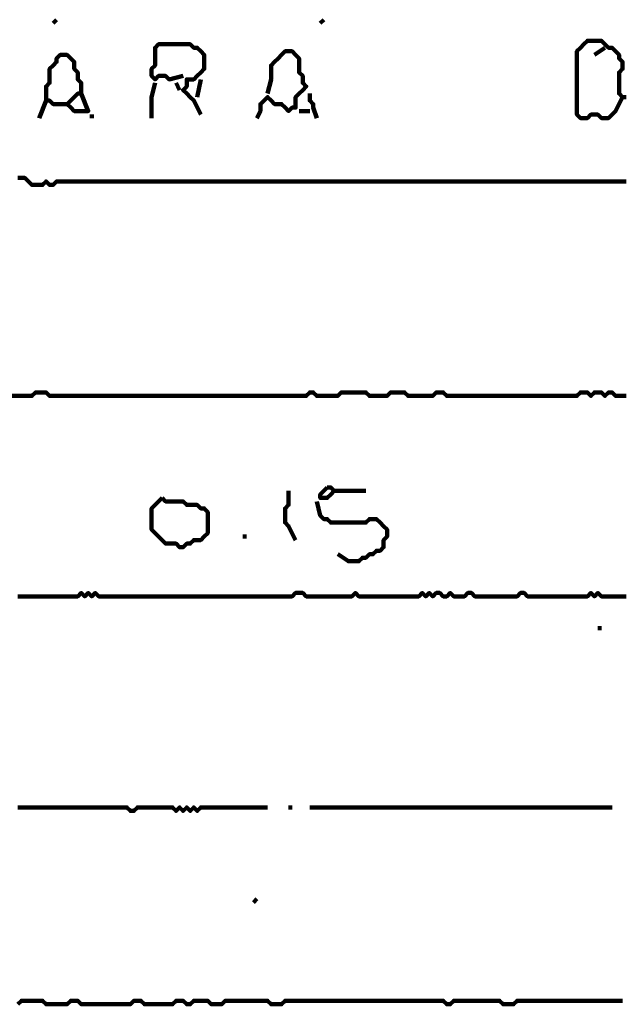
# Model space of a CAD drawing. Header units: metres. Extents: x 1959 to 4131, y 3282 to 4313.
# Tile 179 of 256: x 2402.61 to 2404.2, y 4291.87 to 4294.45. Entities that reach past the tile are written whole.
import ezdxf

# ---------------------------------------------------------------- set-up
doc = ezdxf.new("R2010")
doc.units = ezdxf.units.M
doc.layers.add('P', color=250, linetype='Continuous', lineweight=100)

msp = doc.modelspace()

# ---------------------------------------------------------------- linework, layer by layer
at = {"layer": 'P', "color": 0, "linetype": 'Continuous'}
for points in [[(2402.706, 4294.4534), (2402.6968, 4294.4441)], [(2403.4076, 4294.4534), (2403.3983, 4294.4441)], [(2404.1922, 4294.2503), (2404.1737, 4294.2134), (2404.1645, 4294.2041), (2404.1553, 4294.1949), (2404.146, 4294.1949), (2404.1368, 4294.1949), (2404.1276, 4294.2041), (2404.1183, 4294.2041), (2404.1091, 4294.2041), (2404.0999, 4294.1949), (2404.0907, 4294.1949), (2404.0814, 4294.1949), (2404.0722, 4294.2041), (2404.0722, 4294.2134), (2404.0722, 4294.2226), (2404.0722, 4294.2318), (2404.0722, 4294.241), (2404.0722, 4294.2503), (2404.0722, 4294.2595), (2404.0722, 4294.2687), (2404.0722, 4294.278), (2404.0722, 4294.2872), (2404.0722, 4294.2964), (2404.0722, 4294.3057), (2404.0722, 4294.3149), (2404.0722, 4294.3241), (2404.0722, 4294.3334), (2404.0722, 4294.3426), (2404.0722, 4294.3518), (2404.0722, 4294.361), (2404.0722, 4294.3703), (2404.0814, 4294.3795), (2404.0907, 4294.3887), (2404.0999, 4294.398), (2404.1091, 4294.398), (2404.1183, 4294.398), (2404.1276, 4294.398), (2404.1368, 4294.398), (2404.146, 4294.3887), (2404.1553, 4294.3795), (2404.1645, 4294.3795), (2404.1737, 4294.3703), (2404.183, 4294.361), (2404.183, 4294.3518), (2404.1922, 4294.3426), (2404.1922, 4294.3334), (2404.1922, 4294.3241), (2404.183, 4294.3149), (2404.183, 4294.3057), (2404.183, 4294.2964), (2404.183, 4294.2872), (2404.183, 4294.278), (2404.183, 4294.2687), (2404.183, 4294.2595), (2404.1922, 4294.2503), (2404.2014, 4294.2503)], [(2403.0383, 4294.3057), (2403.0014, 4294.2964), (2402.9922, 4294.3057), (2402.983, 4294.3057), (2402.9737, 4294.3057), (2402.9645, 4294.2964), (2402.9553, 4294.3057), (2402.9553, 4294.3149), (2402.9553, 4294.3241), (2402.9645, 4294.3334), (2402.9645, 4294.3426), (2402.9645, 4294.3518), (2402.9645, 4294.361), (2402.9645, 4294.3703), (2402.9645, 4294.3795), (2402.9737, 4294.3887), (2402.983, 4294.3887), (2402.9922, 4294.3887), (2403.0014, 4294.3887), (2403.0107, 4294.3887), (2403.0199, 4294.3887), (2403.0291, 4294.3887), (2403.0383, 4294.3887), (2403.0476, 4294.3887), (2403.0568, 4294.3887), (2403.066, 4294.3795), (2403.0753, 4294.3795), (2403.0845, 4294.3703), (2403.0937, 4294.361), (2403.0937, 4294.3518), (2403.0937, 4294.3426), (2403.0937, 4294.3334), (2403.0937, 4294.3241), (2403.0845, 4294.3149), (2403.0753, 4294.3057), (2403.066, 4294.2964), (2403.0568, 4294.2964), (2403.0476, 4294.2964), (2403.0476, 4294.2872), (2403.0476, 4294.278), (2403.0383, 4294.2687), (2403.0476, 4294.2595), (2403.0568, 4294.2503), (2403.066, 4294.241), (2403.0845, 4294.2041)], [(2403.2599, 4294.2595), (2403.2691, 4294.2964), (2403.2691, 4294.3057), (2403.2691, 4294.3149), (2403.2691, 4294.3241), (2403.2691, 4294.3334), (2403.2783, 4294.3426), (2403.2876, 4294.3518), (2403.2968, 4294.361), (2403.306, 4294.3703), (2403.3153, 4294.3703), (2403.3245, 4294.3703), (2403.3337, 4294.361), (2403.343, 4294.3518), (2403.343, 4294.3426), (2403.343, 4294.3334), (2403.343, 4294.3241), (2403.343, 4294.3149), (2403.3522, 4294.3057), (2403.3522, 4294.2964), (2403.3522, 4294.2872), (2403.3614, 4294.278), (2403.3522, 4294.2687), (2403.343, 4294.2595), (2403.3337, 4294.2503), (2403.3337, 4294.241), (2403.3337, 4294.2318), (2403.3337, 4294.2226), (2403.3245, 4294.2226), (2403.3153, 4294.2134), (2403.306, 4294.2226), (2403.2968, 4294.2318), (2403.2876, 4294.2318), (2403.2783, 4294.2318), (2403.2691, 4294.241), (2403.2599, 4294.2503), (2403.2507, 4294.241), (2403.2414, 4294.2318), (2403.2414, 4294.2226), (2403.2414, 4294.2134), (2403.2322, 4294.1949)], [(2404.146, 4294.3795), (2404.1183, 4294.361)], [(2402.7337, 4294.2318), (2402.6968, 4294.2318), (2402.6876, 4294.241), (2402.6783, 4294.241), (2402.6783, 4294.2503), (2402.6783, 4294.2595), (2402.6783, 4294.2687), (2402.6783, 4294.278), (2402.6876, 4294.2872), (2402.6876, 4294.2964), (2402.6876, 4294.3057), (2402.6876, 4294.3149), (2402.6876, 4294.3241), (2402.6968, 4294.3334), (2402.706, 4294.3426), (2402.706, 4294.3518), (2402.7153, 4294.361), (2402.7245, 4294.361), (2402.7337, 4294.361), (2402.743, 4294.3518), (2402.7522, 4294.3426), (2402.7522, 4294.3334), (2402.7522, 4294.3241), (2402.7614, 4294.3149), (2402.7614, 4294.3057), (2402.7614, 4294.2964), (2402.7707, 4294.2872), (2402.7707, 4294.278), (2402.7707, 4294.2687), (2402.7707, 4294.2595), (2402.7614, 4294.2595), (2402.7522, 4294.2503), (2402.743, 4294.241), (2402.7337, 4294.2318), (2402.743, 4294.2226), (2402.7522, 4294.2134), (2402.7614, 4294.2134), (2402.7707, 4294.2134), (2402.7799, 4294.2134), (2402.7891, 4294.2134), (2402.7707, 4294.2595)], [(2402.9645, 4294.2872), (2402.9553, 4294.2503), (2402.9553, 4294.241), (2402.9553, 4294.2318), (2402.9553, 4294.1949)], [(2403.0199, 4294.2872), (2403.0291, 4294.2687)], [(2403.0845, 4294.2964), (2403.0753, 4294.2503)], [(2402.6783, 4294.241), (2402.6599, 4294.1949)], [(2403.3707, 4294.2595), (2403.3707, 4294.241), (2403.3799, 4294.2318), (2403.3799, 4294.2226), (2403.3891, 4294.1949)], [(2403.343, 4294.2134), (2403.3707, 4294.2134)], [(2402.7983, 4294.2041), (2402.7983, 4294.1949)], [(2402.6045, 4294.038), (2402.6137, 4294.038), (2402.623, 4294.038), (2402.6322, 4294.0287), (2402.6414, 4294.0195), (2402.6507, 4294.0195), (2402.6599, 4294.0195), (2402.6691, 4294.0195), (2402.6783, 4294.0287), (2402.6876, 4294.0195), (2402.6968, 4294.0195), (2402.706, 4294.0287), (2402.7153, 4294.0287), (2402.7245, 4294.0287), (2402.7337, 4294.0287), (2402.743, 4294.0287), (2402.7522, 4294.0287), (2402.7614, 4294.0287), (2402.7707, 4294.0287), (2402.7799, 4294.0287), (2402.7891, 4294.0287), (2402.7983, 4294.0287), (2402.8076, 4294.0287), (2402.8168, 4294.0287), (2402.826, 4294.0287), (2402.8353, 4294.0287), (2402.8445, 4294.0287), (2402.8537, 4294.0287), (2402.863, 4294.0287), (2402.8722, 4294.0287), (2402.8814, 4294.0287), (2402.8907, 4294.0287), (2402.8999, 4294.0287), (2402.9091, 4294.0287), (2402.9183, 4294.0287), (2402.9276, 4294.0287), (2402.9368, 4294.0287), (2402.946, 4294.0287), (2402.9553, 4294.0287), (2402.9645, 4294.0287), (2402.9737, 4294.0287), (2402.983, 4294.0287), (2402.9922, 4294.0287), (2403.0014, 4294.0287), (2403.0107, 4294.0287), (2403.0199, 4294.0287), (2403.0291, 4294.0287), (2403.0383, 4294.0287), (2403.0476, 4294.0287), (2403.0568, 4294.0287), (2403.066, 4294.0287), (2403.0753, 4294.0287), (2403.0845, 4294.0287), (2403.0937, 4294.0287), (2403.103, 4294.0287), (2403.1122, 4294.0287), (2403.1214, 4294.0287), (2403.1307, 4294.0287), (2403.1399, 4294.0287), (2403.1491, 4294.0287), (2403.1583, 4294.0287), (2403.1676, 4294.0287), (2403.1768, 4294.0287), (2403.186, 4294.0287), (2403.1953, 4294.0287), (2403.2045, 4294.0287), (2403.2137, 4294.0287), (2403.223, 4294.0287), (2403.2322, 4294.0287), (2403.2414, 4294.0287), (2403.2507, 4294.0287), (2403.2599, 4294.0287), (2403.2691, 4294.0287), (2403.2783, 4294.0287), (2403.2876, 4294.0287), (2403.2968, 4294.0287), (2403.306, 4294.0287), (2403.3153, 4294.0287), (2403.3245, 4294.0287), (2403.3337, 4294.0287), (2403.343, 4294.0287), (2403.3522, 4294.0287), (2403.3614, 4294.0287), (2403.3707, 4294.0287), (2403.3799, 4294.0287), (2403.3891, 4294.0287), (2403.3983, 4294.0287), (2403.4076, 4294.0287), (2403.4168, 4294.0287), (2403.426, 4294.0287), (2403.4353, 4294.0287), (2403.4445, 4294.0287), (2403.4537, 4294.0287), (2403.463, 4294.0287), (2403.4722, 4294.0287), (2403.4814, 4294.0287), (2403.4907, 4294.0287), (2403.4999, 4294.0287), (2403.5091, 4294.0287), (2403.5183, 4294.0287), (2403.5276, 4294.0287), (2403.5368, 4294.0287), (2403.546, 4294.0287), (2403.5553, 4294.0287), (2403.5645, 4294.0287), (2403.5737, 4294.0287), (2403.583, 4294.0287), (2403.5922, 4294.0287), (2403.6014, 4294.0287), (2403.6107, 4294.0287), (2403.6199, 4294.0287), (2403.6291, 4294.0287), (2403.6383, 4294.0287), (2403.6476, 4294.0287), (2403.6568, 4294.0287), (2403.666, 4294.0287), (2403.6753, 4294.0287), (2403.6845, 4294.0287), (2403.6937, 4294.0287), (2403.703, 4294.0287), (2403.7122, 4294.0287), (2403.7214, 4294.0287), (2403.7307, 4294.0287), (2403.7399, 4294.0287), (2403.7491, 4294.0287), (2403.7583, 4294.0287), (2403.7676, 4294.0287), (2403.7768, 4294.0287), (2403.786, 4294.0287), (2403.7953, 4294.0287), (2403.8045, 4294.0287), (2403.8137, 4294.0287), (2403.823, 4294.0287), (2403.8322, 4294.0287), (2403.8414, 4294.0287), (2403.8507, 4294.0287), (2403.8599, 4294.0287), (2403.8691, 4294.0287), (2403.8783, 4294.0287), (2403.8876, 4294.0287), (2403.8968, 4294.0287), (2403.906, 4294.0287), (2403.9153, 4294.0287), (2403.9245, 4294.0287), (2403.9337, 4294.0287), (2403.943, 4294.0287), (2403.9522, 4294.0287), (2403.9614, 4294.0287), (2403.9707, 4294.0287), (2403.9799, 4294.0287), (2403.9891, 4294.0287), (2403.9983, 4294.0287), (2404.0076, 4294.0287), (2404.0168, 4294.0287), (2404.026, 4294.0287), (2404.0353, 4294.0287), (2404.0445, 4294.0287), (2404.0537, 4294.0287), (2404.063, 4294.0287), (2404.0722, 4294.0287), (2404.0814, 4294.0287), (2404.0907, 4294.0287), (2404.0999, 4294.0287), (2404.1091, 4294.0287), (2404.1183, 4294.0287), (2404.1276, 4294.0287), (2404.1368, 4294.0287), (2404.146, 4294.0287), (2404.1553, 4294.0287), (2404.1645, 4294.0287), (2404.1737, 4294.0287), (2404.183, 4294.0287), (2404.1922, 4294.0287), (2404.2014, 4294.0287)], [(2402.5768, 4293.4657), (2402.6137, 4293.4657), (2402.623, 4293.4657), (2402.6322, 4293.4657), (2402.6414, 4293.4657), (2402.6507, 4293.4749), (2402.6599, 4293.4749), (2402.6691, 4293.4749), (2402.6783, 4293.4749), (2402.6876, 4293.4657), (2402.6968, 4293.4657), (2402.706, 4293.4657), (2402.7153, 4293.4657), (2402.7245, 4293.4657), (2402.7337, 4293.4657), (2402.743, 4293.4657), (2402.7522, 4293.4657), (2402.7614, 4293.4657), (2402.7707, 4293.4657), (2402.7799, 4293.4657), (2402.7891, 4293.4657), (2402.7983, 4293.4657), (2402.8076, 4293.4657), (2402.8168, 4293.4657), (2402.826, 4293.4657), (2402.8353, 4293.4657), (2402.8445, 4293.4657), (2402.8537, 4293.4657), (2402.863, 4293.4657), (2402.8722, 4293.4657), (2402.8814, 4293.4657), (2402.8907, 4293.4657), (2402.8999, 4293.4657), (2402.9091, 4293.4657), (2402.9183, 4293.4657), (2402.9276, 4293.4657), (2402.9368, 4293.4657), (2402.946, 4293.4657), (2402.9553, 4293.4657), (2402.9645, 4293.4657), (2402.9737, 4293.4657), (2402.983, 4293.4657), (2402.9922, 4293.4657), (2403.0014, 4293.4657), (2403.0107, 4293.4657), (2403.0199, 4293.4657), (2403.0291, 4293.4657), (2403.0383, 4293.4657), (2403.0476, 4293.4657), (2403.0568, 4293.4657), (2403.066, 4293.4657), (2403.0753, 4293.4657), (2403.0845, 4293.4657), (2403.0937, 4293.4657), (2403.103, 4293.4657), (2403.1122, 4293.4657), (2403.1214, 4293.4657), (2403.1307, 4293.4657), (2403.1399, 4293.4657), (2403.1491, 4293.4657), (2403.1583, 4293.4657), (2403.1676, 4293.4657), (2403.1768, 4293.4657), (2403.186, 4293.4657), (2403.1953, 4293.4657), (2403.2045, 4293.4657), (2403.2137, 4293.4657), (2403.223, 4293.4657), (2403.2322, 4293.4657), (2403.2414, 4293.4657), (2403.2507, 4293.4657), (2403.2599, 4293.4657), (2403.2691, 4293.4657), (2403.2783, 4293.4657), (2403.2876, 4293.4657), (2403.2968, 4293.4657), (2403.306, 4293.4657), (2403.3153, 4293.4657), (2403.3245, 4293.4657), (2403.3337, 4293.4657), (2403.343, 4293.4657), (2403.3522, 4293.4657), (2403.3614, 4293.4657), (2403.3707, 4293.4749), (2403.3799, 4293.4749), (2403.3891, 4293.4657), (2403.3983, 4293.4657), (2403.4076, 4293.4657), (2403.4168, 4293.4657), (2403.426, 4293.4657), (2403.4353, 4293.4657), (2403.4445, 4293.4657), (2403.4537, 4293.4749), (2403.463, 4293.4749), (2403.4722, 4293.4749), (2403.4814, 4293.4749), (2403.4907, 4293.4749), (2403.4999, 4293.4749), (2403.5091, 4293.4749), (2403.5183, 4293.4749), (2403.5276, 4293.4657), (2403.5368, 4293.4657), (2403.546, 4293.4657), (2403.5553, 4293.4657), (2403.5645, 4293.4657), (2403.5737, 4293.4657), (2403.583, 4293.4749), (2403.5922, 4293.4749), (2403.6014, 4293.4749), (2403.6107, 4293.4749), (2403.6199, 4293.4749), (2403.6291, 4293.4657), (2403.6383, 4293.4657), (2403.6476, 4293.4657), (2403.6568, 4293.4657), (2403.666, 4293.4657), (2403.6753, 4293.4657), (2403.6845, 4293.4657), (2403.6937, 4293.4657), (2403.703, 4293.4749), (2403.7122, 4293.4749), (2403.7214, 4293.4749), (2403.7307, 4293.4657), (2403.7399, 4293.4657), (2403.7491, 4293.4657), (2403.7583, 4293.4657), (2403.7676, 4293.4657), (2403.7768, 4293.4657), (2403.786, 4293.4657), (2403.7953, 4293.4657), (2403.8045, 4293.4657), (2403.8137, 4293.4657), (2403.823, 4293.4657), (2403.8322, 4293.4657), (2403.8414, 4293.4657), (2403.8507, 4293.4657), (2403.8599, 4293.4657), (2403.8691, 4293.4657), (2403.8783, 4293.4657), (2403.8876, 4293.4657), (2403.8968, 4293.4657), (2403.906, 4293.4657), (2403.9153, 4293.4657), (2403.9245, 4293.4657), (2403.9337, 4293.4657), (2403.943, 4293.4657), (2403.9522, 4293.4657), (2403.9614, 4293.4657), (2403.9707, 4293.4657), (2403.9799, 4293.4657), (2403.9891, 4293.4657), (2403.9983, 4293.4657), (2404.0076, 4293.4657), (2404.0168, 4293.4657), (2404.026, 4293.4657), (2404.0353, 4293.4657), (2404.0445, 4293.4657), (2404.0537, 4293.4657), (2404.063, 4293.4657), (2404.0722, 4293.4657), (2404.0814, 4293.4749), (2404.0907, 4293.4749), (2404.0999, 4293.4749), (2404.1091, 4293.4657), (2404.1183, 4293.4749), (2404.1276, 4293.4749), (2404.1368, 4293.4749), (2404.146, 4293.4657), (2404.1553, 4293.4749), (2404.1645, 4293.4749), (2404.1737, 4293.4657), (2404.183, 4293.4657), (2404.2014, 4293.4657)], [(2403.3153, 4293.2164), (2403.3153, 4293.1795), (2403.306, 4293.1703), (2403.306, 4293.161), (2403.306, 4293.1518), (2403.306, 4293.1426), (2403.306, 4293.1334), (2403.3153, 4293.1241), (2403.3337, 4293.0872)], [(2403.4168, 4293.2257), (2403.426, 4293.2257), (2403.4353, 4293.2164), (2403.426, 4293.2072), (2403.4168, 4293.198), (2403.4076, 4293.198), (2403.3983, 4293.198), (2403.3983, 4293.2072), (2403.4168, 4293.2257)], [(2403.4353, 4293.2164), (2403.463, 4293.2164), (2403.4722, 4293.2164), (2403.4814, 4293.2164), (2403.4907, 4293.2164), (2403.4999, 4293.2164), (2403.5183, 4293.2164)], [(2402.983, 4293.198), (2402.9922, 4293.1887), (2403.0014, 4293.1887), (2403.0107, 4293.1887), (2403.0199, 4293.1887), (2403.0291, 4293.1887), (2403.0383, 4293.1887), (2403.0476, 4293.1795), (2403.0568, 4293.1795), (2403.066, 4293.1795), (2403.0753, 4293.1795), (2403.0845, 4293.1703), (2403.0937, 4293.1703), (2403.103, 4293.161), (2403.103, 4293.1518), (2403.103, 4293.1426), (2403.103, 4293.1334), (2403.103, 4293.1241), (2403.103, 4293.1149), (2403.103, 4293.1057), (2403.0937, 4293.0964), (2403.0845, 4293.0872), (2403.0753, 4293.0872), (2403.066, 4293.0872), (2403.0568, 4293.078), (2403.0476, 4293.078), (2403.0383, 4293.0687), (2403.0291, 4293.0687), (2403.0199, 4293.078), (2403.0107, 4293.078), (2403.0014, 4293.078), (2402.9922, 4293.078), (2402.983, 4293.0872), (2402.9737, 4293.0964), (2402.9645, 4293.1057), (2402.9553, 4293.1149), (2402.9553, 4293.1241), (2402.9553, 4293.1334), (2402.9553, 4293.1426), (2402.9553, 4293.1518), (2402.9553, 4293.161), (2402.9553, 4293.1703), (2402.9645, 4293.1795), (2402.983, 4293.198)], [(2403.3891, 4293.1887), (2403.3983, 4293.1518), (2403.4076, 4293.1426), (2403.4168, 4293.1426), (2403.426, 4293.1334), (2403.4353, 4293.1334), (2403.4445, 4293.1334), (2403.4537, 4293.1334), (2403.463, 4293.1334), (2403.4722, 4293.1334), (2403.4814, 4293.1334), (2403.4907, 4293.1334), (2403.4999, 4293.1334), (2403.5091, 4293.1334), (2403.5183, 4293.1334), (2403.5276, 4293.1426), (2403.5368, 4293.1426), (2403.546, 4293.1426), (2403.5553, 4293.1334), (2403.5645, 4293.1241), (2403.5737, 4293.1149), (2403.5737, 4293.1057), (2403.5737, 4293.0964), (2403.5645, 4293.0872), (2403.5645, 4293.078), (2403.5645, 4293.0687), (2403.5553, 4293.0595), (2403.546, 4293.0595), (2403.5368, 4293.0503), (2403.5276, 4293.0503), (2403.5183, 4293.041), (2403.5091, 4293.041), (2403.4999, 4293.0318), (2403.4907, 4293.0318), (2403.4814, 4293.0318), (2403.4722, 4293.0318), (2403.4445, 4293.0503)], [(2403.1953, 4293.0964), (2403.2045, 4293.0964)], [(2402.6045, 4292.9395), (2402.6137, 4292.9395), (2402.623, 4292.9395), (2402.6322, 4292.9395), (2402.6414, 4292.9395), (2402.6507, 4292.9395), (2402.6599, 4292.9395), (2402.6691, 4292.9395), (2402.6783, 4292.9395), (2402.6876, 4292.9395), (2402.6968, 4292.9395), (2402.706, 4292.9395), (2402.7153, 4292.9395), (2402.7245, 4292.9395), (2402.7337, 4292.9395), (2402.743, 4292.9395), (2402.7522, 4292.9395), (2402.7614, 4292.9395), (2402.7707, 4292.9487), (2402.7799, 4292.9395), (2402.7891, 4292.9487), (2402.7983, 4292.9395), (2402.8076, 4292.9487), (2402.8168, 4292.9395), (2402.826, 4292.9395), (2402.8353, 4292.9395), (2402.8445, 4292.9395), (2402.8537, 4292.9395), (2402.863, 4292.9395), (2402.8722, 4292.9395), (2402.8814, 4292.9395), (2402.8907, 4292.9395), (2402.8999, 4292.9395), (2402.9091, 4292.9395), (2402.9183, 4292.9395), (2402.9276, 4292.9395), (2402.9368, 4292.9395), (2402.946, 4292.9395), (2402.9553, 4292.9395), (2402.9645, 4292.9395), (2402.9737, 4292.9395), (2402.983, 4292.9395), (2402.9922, 4292.9395), (2403.0014, 4292.9395), (2403.0107, 4292.9395), (2403.0199, 4292.9395), (2403.0291, 4292.9395), (2403.0383, 4292.9395), (2403.0476, 4292.9395), (2403.0568, 4292.9395), (2403.066, 4292.9395), (2403.0753, 4292.9395), (2403.0845, 4292.9395), (2403.0937, 4292.9395), (2403.103, 4292.9395), (2403.1122, 4292.9395), (2403.1214, 4292.9395), (2403.1307, 4292.9395), (2403.1399, 4292.9395), (2403.1491, 4292.9395), (2403.1583, 4292.9395), (2403.1676, 4292.9395), (2403.1768, 4292.9395), (2403.186, 4292.9395), (2403.1953, 4292.9395), (2403.2045, 4292.9395), (2403.2137, 4292.9395), (2403.223, 4292.9395), (2403.2322, 4292.9395), (2403.2414, 4292.9395), (2403.2507, 4292.9395), (2403.2599, 4292.9395), (2403.2691, 4292.9395), (2403.2783, 4292.9395), (2403.2876, 4292.9395), (2403.2968, 4292.9395), (2403.306, 4292.9395), (2403.3153, 4292.9395), (2403.3245, 4292.9395), (2403.3337, 4292.9487), (2403.343, 4292.9487), (2403.3522, 4292.9487), (2403.3614, 4292.9395), (2403.3707, 4292.9395), (2403.3799, 4292.9395), (2403.3891, 4292.9395), (2403.3983, 4292.9395), (2403.4076, 4292.9395), (2403.4168, 4292.9395), (2403.426, 4292.9395), (2403.4353, 4292.9395), (2403.4445, 4292.9395), (2403.4537, 4292.9395), (2403.463, 4292.9395), (2403.4722, 4292.9395), (2403.4814, 4292.9395), (2403.4907, 4292.9487), (2403.4999, 4292.9395), (2403.5091, 4292.9395), (2403.5183, 4292.9395), (2403.5276, 4292.9395), (2403.5368, 4292.9395), (2403.546, 4292.9395), (2403.5553, 4292.9395), (2403.5645, 4292.9395), (2403.5737, 4292.9395), (2403.583, 4292.9395), (2403.5922, 4292.9395), (2403.6014, 4292.9395), (2403.6107, 4292.9395), (2403.6199, 4292.9395), (2403.6291, 4292.9395), (2403.6383, 4292.9395), (2403.6476, 4292.9395), (2403.6568, 4292.9395), (2403.666, 4292.9487), (2403.6753, 4292.9395), (2403.6845, 4292.9487), (2403.6937, 4292.9395), (2403.703, 4292.9487), (2403.7122, 4292.9487), (2403.7214, 4292.9395), (2403.7307, 4292.9395), (2403.7399, 4292.9487), (2403.7491, 4292.9395), (2403.7583, 4292.9395), (2403.7676, 4292.9395), (2403.7768, 4292.9395), (2403.786, 4292.9487), (2403.7953, 4292.9487), (2403.8045, 4292.9395), (2403.8137, 4292.9395), (2403.823, 4292.9395), (2403.8322, 4292.9395), (2403.8414, 4292.9395), (2403.8507, 4292.9395), (2403.8599, 4292.9395), (2403.8691, 4292.9395), (2403.8783, 4292.9395), (2403.8876, 4292.9395), (2403.8968, 4292.9395), (2403.906, 4292.9395), (2403.9153, 4292.9395), (2403.9245, 4292.9487), (2403.9337, 4292.9487), (2403.943, 4292.9395), (2403.9522, 4292.9395), (2403.9614, 4292.9395), (2403.9707, 4292.9395), (2403.9799, 4292.9395), (2403.9891, 4292.9395), (2403.9983, 4292.9395), (2404.0076, 4292.9395), (2404.0168, 4292.9395), (2404.026, 4292.9395), (2404.0353, 4292.9395), (2404.0445, 4292.9395), (2404.0537, 4292.9395), (2404.063, 4292.9395), (2404.0722, 4292.9395), (2404.0814, 4292.9395), (2404.0907, 4292.9395), (2404.0999, 4292.9395), (2404.1091, 4292.9487), (2404.1183, 4292.9395), (2404.1276, 4292.9487), (2404.1368, 4292.9395), (2404.146, 4292.9395), (2404.1553, 4292.9395), (2404.1645, 4292.9395), (2404.1737, 4292.9395), (2404.183, 4292.9395), (2404.1922, 4292.9395), (2404.2014, 4292.9395)], [(2404.1276, 4292.8564), (2404.1368, 4292.8564)], [(2402.6045, 4292.3857), (2402.6137, 4292.3857), (2402.623, 4292.3857), (2402.6322, 4292.3857), (2402.6414, 4292.3857), (2402.6507, 4292.3857), (2402.6599, 4292.3857), (2402.6691, 4292.3857), (2402.6783, 4292.3857), (2402.6876, 4292.3857), (2402.6968, 4292.3857), (2402.706, 4292.3857), (2402.7153, 4292.3857), (2402.7245, 4292.3857), (2402.7337, 4292.3857), (2402.743, 4292.3857), (2402.7522, 4292.3857), (2402.7614, 4292.3857), (2402.7707, 4292.3857), (2402.7799, 4292.3857), (2402.7891, 4292.3857), (2402.7983, 4292.3857), (2402.8076, 4292.3857), (2402.8168, 4292.3857), (2402.826, 4292.3857), (2402.8353, 4292.3857), (2402.8445, 4292.3857), (2402.8537, 4292.3857), (2402.863, 4292.3857), (2402.8722, 4292.3857), (2402.8814, 4292.3857), (2402.8907, 4292.3857), (2402.8999, 4292.3764), (2402.9091, 4292.3764), (2402.9183, 4292.3857), (2402.9276, 4292.3857), (2402.9368, 4292.3857), (2402.946, 4292.3857), (2402.9553, 4292.3857), (2402.9645, 4292.3857), (2402.9737, 4292.3857), (2402.983, 4292.3857), (2402.9922, 4292.3857), (2403.0014, 4292.3857), (2403.0107, 4292.3857), (2403.0199, 4292.3764), (2403.0291, 4292.3857), (2403.0383, 4292.3764), (2403.0476, 4292.3857), (2403.0568, 4292.3764), (2403.066, 4292.3857), (2403.0753, 4292.3764), (2403.0845, 4292.3857), (2403.0937, 4292.3857), (2403.103, 4292.3857), (2403.1122, 4292.3857), (2403.1214, 4292.3857), (2403.1307, 4292.3857), (2403.1399, 4292.3857), (2403.1491, 4292.3857), (2403.1583, 4292.3857), (2403.1676, 4292.3857), (2403.1768, 4292.3857), (2403.186, 4292.3857), (2403.1953, 4292.3857), (2403.2045, 4292.3857), (2403.2137, 4292.3857), (2403.223, 4292.3857), (2403.2322, 4292.3857), (2403.2599, 4292.3857)], [(2403.3153, 4292.3857), (2403.3245, 4292.3857)], [(2403.3707, 4292.3857), (2403.4076, 4292.3857), (2403.4168, 4292.3857), (2403.426, 4292.3857), (2403.4353, 4292.3857), (2403.4445, 4292.3857), (2403.4537, 4292.3857), (2403.463, 4292.3857), (2403.4722, 4292.3857), (2403.4814, 4292.3857), (2403.4907, 4292.3857), (2403.4999, 4292.3857), (2403.5091, 4292.3857), (2403.5183, 4292.3857), (2403.5276, 4292.3857), (2403.5368, 4292.3857), (2403.546, 4292.3857), (2403.5553, 4292.3857), (2403.5645, 4292.3857), (2403.5737, 4292.3857), (2403.583, 4292.3857), (2403.5922, 4292.3857), (2403.6014, 4292.3857), (2403.6107, 4292.3857), (2403.6199, 4292.3857), (2403.6291, 4292.3857), (2403.6383, 4292.3857), (2403.6476, 4292.3857), (2403.6568, 4292.3857), (2403.666, 4292.3857), (2403.6753, 4292.3857), (2403.6845, 4292.3857), (2403.6937, 4292.3857), (2403.703, 4292.3857), (2403.7122, 4292.3857), (2403.7214, 4292.3857), (2403.7307, 4292.3857), (2403.7399, 4292.3857), (2403.7491, 4292.3857), (2403.7583, 4292.3857), (2403.7676, 4292.3857), (2403.7768, 4292.3857), (2403.786, 4292.3857), (2403.7953, 4292.3857), (2403.8045, 4292.3857), (2403.8137, 4292.3857), (2403.823, 4292.3857), (2403.8322, 4292.3857), (2403.8414, 4292.3857), (2403.8507, 4292.3857), (2403.8599, 4292.3857), (2403.8691, 4292.3857), (2403.8783, 4292.3857), (2403.8876, 4292.3857), (2403.8968, 4292.3857), (2403.906, 4292.3857), (2403.9153, 4292.3857), (2403.9245, 4292.3857), (2403.9337, 4292.3857), (2403.943, 4292.3857), (2403.9522, 4292.3857), (2403.9614, 4292.3857), (2403.9707, 4292.3857), (2403.9799, 4292.3857), (2403.9891, 4292.3857), (2403.9983, 4292.3857), (2404.0076, 4292.3857), (2404.0168, 4292.3857), (2404.026, 4292.3857), (2404.0353, 4292.3857), (2404.0445, 4292.3857), (2404.0537, 4292.3857), (2404.063, 4292.3857), (2404.0722, 4292.3857), (2404.0814, 4292.3857), (2404.0907, 4292.3857), (2404.0999, 4292.3857), (2404.1091, 4292.3857), (2404.1183, 4292.3857), (2404.1276, 4292.3857), (2404.1645, 4292.3857)], [(2403.2322, 4292.1457), (2403.223, 4292.1364)], [(2402.6045, 4291.8687), (2402.6137, 4291.878), (2402.623, 4291.878), (2402.6322, 4291.878), (2402.6414, 4291.878), (2402.6507, 4291.878), (2402.6599, 4291.878), (2402.6691, 4291.878), (2402.6783, 4291.8687), (2402.6876, 4291.8687), (2402.6968, 4291.8687), (2402.706, 4291.8687), (2402.7153, 4291.8687), (2402.7245, 4291.8687), (2402.7337, 4291.8687), (2402.743, 4291.878), (2402.7522, 4291.878), (2402.7614, 4291.878), (2402.7707, 4291.8687), (2402.7799, 4291.8687), (2402.7891, 4291.8687), (2402.7983, 4291.8687), (2402.8076, 4291.8687), (2402.8168, 4291.8687), (2402.826, 4291.8687), (2402.8353, 4291.8687), (2402.8445, 4291.8687), (2402.8537, 4291.8687), (2402.863, 4291.8687), (2402.8722, 4291.8687), (2402.8814, 4291.8687), (2402.8907, 4291.8687), (2402.8999, 4291.8687), (2402.9091, 4291.878), (2402.9183, 4291.878), (2402.9276, 4291.878), (2402.9368, 4291.8687), (2402.946, 4291.8687), (2402.9553, 4291.8687), (2402.9645, 4291.8687), (2402.9737, 4291.8687), (2402.983, 4291.8687), (2402.9922, 4291.8687), (2403.0014, 4291.8687), (2403.0107, 4291.8687), (2403.0199, 4291.878), (2403.0291, 4291.878), (2403.0383, 4291.878), (2403.0476, 4291.8687), (2403.0568, 4291.8687), (2403.066, 4291.878), (2403.0753, 4291.878), (2403.0845, 4291.878), (2403.0937, 4291.878), (2403.103, 4291.878), (2403.1122, 4291.8687), (2403.1214, 4291.8687), (2403.1307, 4291.8687), (2403.1399, 4291.8687), (2403.1491, 4291.878), (2403.1583, 4291.878), (2403.1676, 4291.878), (2403.1768, 4291.878), (2403.186, 4291.878), (2403.1953, 4291.878), (2403.2045, 4291.878), (2403.2137, 4291.878), (2403.223, 4291.878), (2403.2322, 4291.878), (2403.2414, 4291.878), (2403.2507, 4291.878), (2403.2599, 4291.878), (2403.2691, 4291.8687), (2403.2783, 4291.8687), (2403.2876, 4291.8687), (2403.2968, 4291.8687), (2403.306, 4291.878), (2403.3153, 4291.878), (2403.3245, 4291.878), (2403.3337, 4291.878), (2403.343, 4291.878), (2403.3522, 4291.878), (2403.3614, 4291.878), (2403.3707, 4291.878), (2403.3799, 4291.878), (2403.3891, 4291.878), (2403.3983, 4291.878), (2403.4076, 4291.878), (2403.4168, 4291.878), (2403.426, 4291.878), (2403.4353, 4291.878), (2403.4445, 4291.878), (2403.4537, 4291.878), (2403.463, 4291.878), (2403.4722, 4291.878), (2403.4814, 4291.878), (2403.4907, 4291.878), (2403.4999, 4291.878), (2403.5091, 4291.878), (2403.5183, 4291.878), (2403.5276, 4291.878), (2403.5368, 4291.878), (2403.546, 4291.878), (2403.5553, 4291.878), (2403.5645, 4291.878), (2403.5737, 4291.878), (2403.583, 4291.878), (2403.5922, 4291.878), (2403.6014, 4291.878), (2403.6107, 4291.878), (2403.6199, 4291.878), (2403.6291, 4291.878), (2403.6383, 4291.878), (2403.6476, 4291.878), (2403.6568, 4291.878), (2403.666, 4291.878), (2403.6753, 4291.878), (2403.6845, 4291.878), (2403.6937, 4291.878), (2403.703, 4291.878), (2403.7122, 4291.878), (2403.7214, 4291.878), (2403.7307, 4291.8687), (2403.7399, 4291.8687), (2403.7491, 4291.878), (2403.7583, 4291.878), (2403.7676, 4291.878), (2403.7768, 4291.878), (2403.786, 4291.878), (2403.7953, 4291.878), (2403.8045, 4291.878), (2403.8137, 4291.878), (2403.823, 4291.878), (2403.8322, 4291.878), (2403.8414, 4291.878), (2403.8507, 4291.878), (2403.8599, 4291.878), (2403.8691, 4291.878), (2403.8783, 4291.8687), (2403.8876, 4291.8687), (2403.8968, 4291.8687), (2403.906, 4291.8687), (2403.9153, 4291.878), (2403.9245, 4291.878), (2403.9337, 4291.878), (2403.943, 4291.878), (2403.9522, 4291.878), (2403.9614, 4291.878), (2403.9707, 4291.878), (2403.9799, 4291.878), (2403.9891, 4291.878), (2403.9983, 4291.878), (2404.0076, 4291.878), (2404.0168, 4291.878), (2404.026, 4291.878), (2404.0353, 4291.878), (2404.0445, 4291.878), (2404.0537, 4291.878), (2404.063, 4291.878), (2404.0722, 4291.878), (2404.0814, 4291.878), (2404.0907, 4291.878), (2404.0999, 4291.878), (2404.1091, 4291.878), (2404.1183, 4291.878), (2404.1276, 4291.878), (2404.1368, 4291.878), (2404.146, 4291.878), (2404.1553, 4291.878), (2404.1645, 4291.878), (2404.1922, 4291.878)]]:
    msp.add_lwpolyline(points, dxfattribs=at)

doc.saveas('drawing.dxf')
